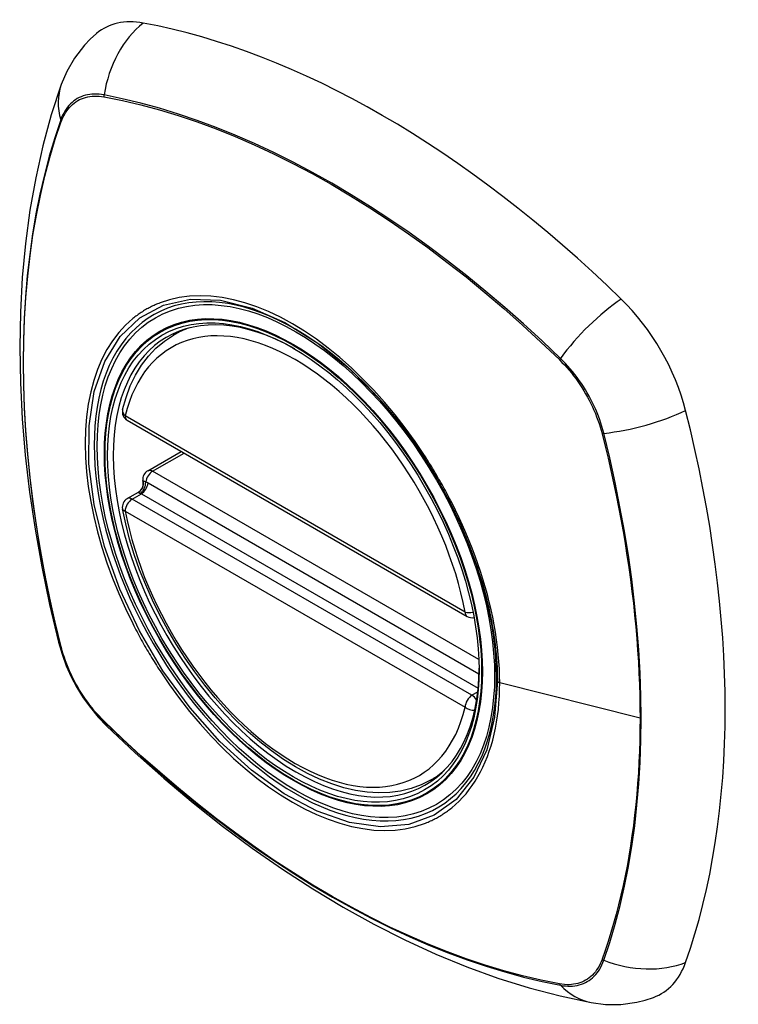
# Model space of a CAD drawing. Header units: inches. Extents: x 1.4 to 22.9, y 1.1 to 12.3.
# Tile 24 of 26: x 20.6 to 21.5, y 7.8 to 9. Entities that reach past the tile are written whole.
import ezdxf

# ---------------------------------------------------------------- set-up
doc = ezdxf.new("R2010")
doc.units = ezdxf.units.IN
doc.header["$MEASUREMENT"] = 0
doc.layers.add('Visible Edges(ANSI)', color=7, linetype='Continuous', lineweight=25)
doc.layers.add('Visible Tangent Edges(ANSI)', color=7, linetype='Continuous', lineweight=25)

msp = doc.modelspace()

# ---------------------------------------------------------------- linework, layer by layer
at = {"layer": 'Visible Edges(ANSI)'}
for p, q in [((20.8308, 8.628), (20.8413, 8.634)), ((20.7744, 8.5242), (21.1884, 8.2852)), ((20.7994, 8.4626), (20.8402, 8.4862)), ((20.7939, 8.4483), (20.7936, 8.4508)), ((20.7744, 8.4287), (20.7883, 8.4367)), ((21.1438, 8.0859), (21.1543, 8.0919))]:
    msp.add_line(p, q, dxfattribs=at)
at = {"layer": 'Visible Edges(ANSI)', "flags": 128}
for points in [[(20.7372, 8.9954), (20.7294, 8.9884), (20.7223, 8.981), (20.7102, 8.9653), (20.7008, 8.9491), (20.694, 8.933)], [(20.694, 8.933), (20.682, 8.8962), (20.6717, 8.8584), (20.663, 8.8196), (20.6559, 8.78), (20.6505, 8.7394), (20.6466, 8.6981), (20.6443, 8.656), (20.6435, 8.6133), (20.6443, 8.5699), (20.6466, 8.526), (20.6503, 8.4816), (20.6555, 8.4367), (20.6622, 8.3914), (20.6704, 8.3458), (20.6799, 8.2999), (20.6908, 8.2538)], [(20.7689, 8.5371), (20.773, 8.552), (20.7782, 8.566), (20.7845, 8.5791), (20.7918, 8.5912), (20.8002, 8.6022), (20.8095, 8.612), (20.8197, 8.6207), (20.8308, 8.628)], [(21.0834, 8.548), (21.1022, 8.5257), (21.12, 8.5022), (21.1367, 8.4776), (21.1522, 8.4522), (21.1665, 8.4259), (21.1794, 8.3992), (21.1909, 8.372), (21.2009, 8.3446)], [(20.7883, 8.4367), (20.7908, 8.4386), (20.793, 8.4418), (20.794, 8.4453), (20.7939, 8.4483)], [(21.1438, 8.0859), (21.1323, 8.0801), (21.1202, 8.0756), (21.1074, 8.0725), (21.0942, 8.0707), (21.0806, 8.0702), (21.0667, 8.071), (21.0525, 8.0731), (21.0381, 8.0765), (21.0235, 8.0811), (21.0088, 8.0869), (20.9941, 8.0939), (20.9794, 8.1019), (20.9648, 8.1111), (20.9503, 8.1213), (20.9359, 8.1325), (20.9218, 8.1446), (20.908, 8.1577), (20.8945, 8.1715), (20.8814, 8.1862), (20.8688, 8.2016), (20.8567, 8.2176), (20.8451, 8.2342), (20.8341, 8.2513), (20.8238, 8.2689), (20.8141, 8.2868), (20.8052, 8.305), (20.797, 8.3235), (20.7896, 8.342), (20.7831, 8.3607), (20.7774, 8.3793), (20.7726, 8.3979), (20.7687, 8.4163)], [(20.6908, 8.2538), (20.6951, 8.2392), (20.7003, 8.2252), (20.7064, 8.2117), (20.7133, 8.1987), (20.721, 8.1862), (20.7297, 8.1742), (20.7392, 8.1627), (20.7497, 8.1517)], [(20.7497, 8.1517), (20.7842, 8.1192), (20.8192, 8.088), (20.8546, 8.0582), (20.8905, 8.0297), (20.9267, 8.0028), (20.9634, 7.9773), (21.0003, 7.9534), (21.0374, 7.931), (21.0748, 7.9103), (21.1124, 7.8913), (21.1502, 7.874), (21.188, 7.8584), (21.2259, 7.8447), (21.2638, 7.8328), (21.3017, 7.8229), (21.3396, 7.8149)], [(21.3396, 7.8149), (21.3569, 7.8127), (21.3756, 7.8127), (21.3952, 7.8154), (21.4052, 7.8178), (21.4152, 7.8211)]]:
    msp.add_lwpolyline(points, dxfattribs=at)
at = {"layer": 'Visible Edges(ANSI)'}
for centre, start, end in [((20.7803, 8.5344), 166.5554, 240), ((20.8053, 8.4524), 120, 187.8283), ((20.7803, 8.4184), 120, 190.611), ((21.1943, 8.2954), 240, 282.6344)]:
    msp.add_arc(centre, 0.0118, start, end, dxfattribs=at)
for centre, major_axis, start_param, end_param in [((20.8341, 8.8478), (-0.0886, 0.1534), 5.825423, 6.381985), ((21.085, 7.8508), (-0.6398, 1.1081), 5.170151, 5.825423), ((20.9802, 8.3528), (0.1575, -0.2728), 2.363977, 7.060801), ((21.3358, 8.5581), (0.0886, -0.1534), 1.113034, 2.028558), ((20.5978, 8.6946), (-0.6398, 1.1081), 3.599355, 4.254627), ((21.3358, 7.9788), (0.0886, -0.1534), 6.184386, 6.740947)]:
    msp.add_ellipse(centre, major_axis=major_axis, ratio=0.57735, start_param=start_param, end_param=end_param, dxfattribs=at)
msp.add_ellipse((20.9767, 8.3508), major_axis=(-0.1599, 0.277), ratio=0.57735, dxfattribs=at)
at = {"layer": 'Visible Tangent Edges(ANSI)'}
for p, q in [((20.746, 8.9181), (20.7463, 8.918)), ((20.6942, 8.888), (20.6943, 8.8883)), ((21.3007, 8.598), (21.301, 8.5977)), ((21.1859, 8.2906), (20.772, 8.5296)), ((21.3527, 8.5082), (21.3528, 8.5077)), ((20.8053, 8.462), (20.8437, 8.4842)), ((21.2027, 8.2326), (20.8053, 8.462)), ((21.2028, 8.2149), (20.7999, 8.4475)), ((20.7803, 8.4281), (20.7917, 8.4346)), ((20.7917, 8.4346), (21.2017, 8.1979)), ((21.1943, 8.1891), (20.7803, 8.4281)), ((20.772, 8.4136), (21.1859, 8.1746)), ((20.6943, 8.2475), (20.6942, 8.2479)), ((21.3989, 8.1611), (21.2281, 8.2045)), ((21.2012, 8.1931), (21.1943, 8.1891)), ((20.7463, 8.1576), (20.746, 8.1579)), ((21.3528, 7.8677), (21.3527, 7.8674)), ((21.301, 7.8375), (21.3007, 7.8376))]:
    msp.add_line(p, q, dxfattribs=at)
at = {"layer": 'Visible Tangent Edges(ANSI)', "flags": 128}
for points in [[(20.7462, 8.9204), (20.7432, 8.921), (20.7402, 8.9213), (20.7373, 8.9215), (20.7344, 8.9215), (20.7315, 8.9214), (20.7288, 8.9211), (20.7261, 8.9206), (20.7235, 8.92), (20.7209, 8.9193), (20.7184, 8.9183), (20.716, 8.9172), (20.7137, 8.916), (20.7115, 8.9146), (20.7093, 8.9131), (20.7073, 8.9114), (20.7053, 8.9096), (20.7035, 8.9076), (20.7017, 8.9055), (20.7001, 8.9032), (20.6986, 8.9008), (20.6971, 8.8983), (20.6958, 8.8957), (20.6946, 8.8929), (20.6935, 8.89)], [(20.6943, 8.8883), (20.6954, 8.891), (20.6966, 8.8937), (20.6979, 8.8963), (20.6993, 8.8987), (20.7009, 8.901), (20.7025, 8.9032), (20.7042, 8.9053), (20.706, 8.9072), (20.7079, 8.909), (20.7099, 8.9106), (20.712, 8.9121), (20.7142, 8.9135), (20.7165, 8.9147), (20.7188, 8.9158), (20.7213, 8.9167), (20.7238, 8.9174), (20.7263, 8.9181), (20.729, 8.9185), (20.7317, 8.9188), (20.7344, 8.919), (20.7373, 8.919), (20.7401, 8.9188), (20.743, 8.9186), (20.746, 8.9181)], [(21.3021, 8.5995), (21.2797, 8.6208), (21.257, 8.6415), (21.2342, 8.6616), (21.2111, 8.6811), (21.1879, 8.7), (21.1646, 8.7182), (21.1412, 8.7358), (21.1177, 8.7527), (21.0941, 8.7688), (21.0706, 8.7843), (21.047, 8.7989), (21.0235, 8.8129), (20.9999, 8.8261), (20.9764, 8.8386), (20.9529, 8.8503), (20.9295, 8.8612), (20.9061, 8.8714), (20.8829, 8.8808), (20.8597, 8.8894), (20.8367, 8.8972), (20.8138, 8.9042), (20.7911, 8.9105), (20.7685, 8.9159), (20.7462, 8.9204)], [(20.7463, 8.918), (20.7686, 8.9136), (20.7911, 8.9083), (20.8138, 8.9022), (20.8366, 8.8953), (20.8596, 8.8876), (20.8827, 8.8791), (20.9059, 8.8698), (20.9292, 8.8597), (20.9526, 8.8488), (20.9761, 8.8371), (20.9995, 8.8247), (21.023, 8.8116), (21.0465, 8.7976), (21.07, 8.783), (21.0935, 8.7675), (21.117, 8.7514), (21.1404, 8.7345), (21.1638, 8.7169), (21.187, 8.6987), (21.2101, 8.6797), (21.233, 8.6602), (21.2558, 8.64), (21.2783, 8.6193), (21.3007, 8.598)], [(20.6935, 8.89), (20.6863, 8.8683), (20.6796, 8.846), (20.6736, 8.8231), (20.6681, 8.7996), (20.6633, 8.7756), (20.6592, 8.7511), (20.6557, 8.7261), (20.6528, 8.7006), (20.6505, 8.6747), (20.6489, 8.6484), (20.648, 8.6218), (20.6477, 8.5948), (20.648, 8.5674), (20.649, 8.5397), (20.6506, 8.5116), (20.6529, 8.4832), (20.6558, 8.4546), (20.6593, 8.4257), (20.6634, 8.3966), (20.6682, 8.3672), (20.6736, 8.3377), (20.6796, 8.308), (20.6863, 8.2781), (20.6935, 8.2481)], [(20.6942, 8.2479), (20.6869, 8.2778), (20.6803, 8.3076), (20.6742, 8.3373), (20.6688, 8.3668), (20.664, 8.3961), (20.6598, 8.4252), (20.6563, 8.454), (20.6534, 8.4826), (20.6511, 8.511), (20.6495, 8.539), (20.6485, 8.5667), (20.6482, 8.594), (20.6485, 8.6209), (20.6494, 8.6475), (20.651, 8.6737), (20.6533, 8.6995), (20.6562, 8.7249), (20.6597, 8.7498), (20.6639, 8.7742), (20.6687, 8.7981), (20.6742, 8.8214), (20.6803, 8.8442), (20.6869, 8.8664), (20.6942, 8.888)], [(21.2252, 8.2067), (21.2219, 8.1624), (21.2123, 8.1229), (21.1966, 8.0893), (21.175, 8.0624), (21.1484, 8.0431), (21.1175, 8.0319), (21.0828, 8.0289), (21.0452, 8.0343), (21.0059, 8.0478), (20.9657, 8.0693), (20.9259, 8.0978), (20.8874, 8.133), (20.8511, 8.1738), (20.818, 8.2191), (20.7893, 8.2677), (20.7654, 8.3184), (20.7469, 8.3702), (20.7343, 8.4216), (20.7279, 8.471), (20.728, 8.5173), (20.7344, 8.5593), (20.7471, 8.5959), (20.7658, 8.6261), (20.7898, 8.6491), (20.8187, 8.6644), (20.8516, 8.6715), (20.8879, 8.6703), (20.9266, 8.6609), (20.9665, 8.6434), (21.0067, 8.6182), (21.0459, 8.5863), (21.0833, 8.5481)], [(21.1364, 8.4814), (21.125, 8.4983), (21.1131, 8.5148), (21.1007, 8.5307), (21.0878, 8.5461), (21.0746, 8.5608), (21.0611, 8.5748), (21.0474, 8.5881), (21.0334, 8.6005), (21.0192, 8.6121), (21.0048, 8.6228), (20.9902, 8.6327), (20.9756, 8.6416), (20.9611, 8.6496), (20.9465, 8.6565), (20.9321, 8.6623), (20.9178, 8.6672), (20.9037, 8.6709), (20.8899, 8.6736), (20.8763, 8.6753), (20.8631, 8.6758), (20.8502, 8.6753), (20.8379, 8.6736), (20.8259, 8.6709), (20.8145, 8.6672)], [(20.8145, 8.6672), (20.813, 8.6666), (20.8115, 8.666), (20.81, 8.6654), (20.8086, 8.6647), (20.8071, 8.6641), (20.8056, 8.6634), (20.8042, 8.6627), (20.8027, 8.662), (20.8013, 8.6612), (20.7999, 8.6605), (20.7985, 8.6597), (20.7971, 8.6589), (20.7957, 8.6581), (20.7944, 8.6573), (20.793, 8.6564), (20.7916, 8.6556), (20.7903, 8.6547), (20.789, 8.6538), (20.7877, 8.6528), (20.7864, 8.6519), (20.7851, 8.651), (20.7838, 8.65), (20.7825, 8.649), (20.7813, 8.648)], [(20.7813, 8.648), (20.7724, 8.64), (20.7641, 8.631), (20.7565, 8.6211), (20.7497, 8.6102), (20.7436, 8.5985), (20.7382, 8.586), (20.7337, 8.5726), (20.73, 8.5586), (20.7271, 8.5438), (20.725, 8.5284), (20.7238, 8.5124), (20.7233, 8.4958), (20.7238, 8.4787), (20.725, 8.4613), (20.7271, 8.4435), (20.73, 8.4253), (20.7338, 8.4069), (20.7383, 8.3882), (20.7437, 8.3694), (20.7498, 8.3506), (20.7566, 8.3319), (20.7641, 8.3132), (20.7724, 8.2947), (20.7813, 8.2764)], [(21.301, 8.5977), (21.3039, 8.5947), (21.3068, 8.5917), (21.3097, 8.5885), (21.3125, 8.5852), (21.3153, 8.5819), (21.318, 8.5784), (21.3206, 8.5749), (21.3232, 8.5713), (21.3257, 8.5677), (21.3281, 8.564), (21.3305, 8.5602), (21.3327, 8.5564), (21.3349, 8.5525), (21.337, 8.5486), (21.339, 8.5446), (21.341, 8.5406), (21.3428, 8.5366), (21.3445, 8.5325), (21.3461, 8.5285), (21.3476, 8.5244), (21.3491, 8.5203), (21.3504, 8.5163), (21.3516, 8.5122), (21.3527, 8.5082)], [(21.3548, 8.5083), (21.3537, 8.5124), (21.3525, 8.5165), (21.3512, 8.5207), (21.3498, 8.5248), (21.3483, 8.529), (21.3466, 8.5331), (21.3449, 8.5373), (21.343, 8.5414), (21.3411, 8.5455), (21.3391, 8.5495), (21.3369, 8.5535), (21.3347, 8.5575), (21.3324, 8.5614), (21.33, 8.5653), (21.3275, 8.569), (21.3249, 8.5728), (21.3223, 8.5764), (21.3196, 8.58), (21.3168, 8.5835), (21.314, 8.5869), (21.3111, 8.5902), (21.3081, 8.5934), (21.3051, 8.5965), (21.3021, 8.5995)], [(21.3528, 8.5077), (21.3565, 8.4927), (21.36, 8.4778), (21.3635, 8.4629), (21.3667, 8.4479), (21.3698, 8.4331), (21.3728, 8.4183), (21.3756, 8.4035), (21.3782, 8.3887), (21.3807, 8.374), (21.383, 8.3594), (21.3852, 8.3448), (21.3872, 8.3302), (21.3891, 8.3157), (21.3908, 8.3013), (21.3923, 8.2869), (21.3937, 8.2726), (21.3949, 8.2584), (21.396, 8.2442), (21.3969, 8.2301), (21.3976, 8.2161), (21.3982, 8.2022), (21.3986, 8.1884), (21.3988, 8.1747), (21.3989, 8.1611)], [(21.3548, 7.8663), (21.362, 7.888), (21.3686, 7.9103), (21.3746, 7.9331), (21.38, 7.9566), (21.3847, 7.9805), (21.3889, 8.005), (21.3924, 8.03), (21.3952, 8.0555), (21.3974, 8.0813), (21.399, 8.1076), (21.4, 8.1343), (21.4003, 8.1612), (21.3999, 8.1886), (21.399, 8.2163), (21.3974, 8.2444), (21.3951, 8.2728), (21.3923, 8.3015), (21.3888, 8.3305), (21.3847, 8.3597), (21.3799, 8.3891), (21.3745, 8.4186), (21.3686, 8.4484), (21.362, 8.4783), (21.3548, 8.5083)], [(21.1696, 8.4238), (21.1684, 8.4262), (21.1671, 8.4287), (21.1658, 8.4311), (21.1645, 8.4336), (21.1632, 8.436), (21.1619, 8.4385), (21.1605, 8.4409), (21.1592, 8.4434), (21.1578, 8.4458), (21.1565, 8.4482), (21.1551, 8.4506), (21.1537, 8.453), (21.1523, 8.4554), (21.1509, 8.4578), (21.1495, 8.4602), (21.1481, 8.4626), (21.1467, 8.465), (21.1452, 8.4673), (21.1438, 8.4697), (21.1423, 8.472), (21.1408, 8.4744), (21.1393, 8.4767), (21.1379, 8.4791), (21.1364, 8.4814)], [(20.794, 8.4497), (20.794, 8.4496), (20.7939, 8.4496), (20.7939, 8.4495), (20.7939, 8.4495), (20.7939, 8.4494), (20.7939, 8.4494), (20.7939, 8.4493), (20.7939, 8.4493), (20.7939, 8.4492), (20.7939, 8.4492), (20.7939, 8.4491), (20.7939, 8.449), (20.7939, 8.449), (20.7939, 8.4489), (20.7939, 8.4489), (20.7939, 8.4488), (20.7939, 8.4487), (20.7939, 8.4487), (20.7939, 8.4486), (20.7939, 8.4485), (20.7939, 8.4485), (20.7939, 8.4484), (20.7939, 8.4483), (20.7939, 8.4483)], [(20.797, 8.449), (20.7968, 8.4491), (20.7966, 8.4491), (20.7964, 8.4492), (20.7963, 8.4493), (20.7961, 8.4493), (20.7959, 8.4494), (20.7958, 8.4494), (20.7956, 8.4494), (20.7955, 8.4495), (20.7953, 8.4495), (20.7952, 8.4496), (20.795, 8.4496), (20.7949, 8.4496), (20.7948, 8.4496), (20.7947, 8.4496), (20.7946, 8.4497), (20.7945, 8.4497), (20.7944, 8.4497), (20.7943, 8.4497), (20.7942, 8.4497), (20.7941, 8.4497), (20.7941, 8.4497), (20.794, 8.4497), (20.794, 8.4497)], [(20.7999, 8.4475), (20.7998, 8.4476), (20.7997, 8.4476), (20.7996, 8.4477), (20.7994, 8.4478), (20.7993, 8.4478), (20.7992, 8.4479), (20.7991, 8.448), (20.799, 8.448), (20.7988, 8.4481), (20.7987, 8.4482), (20.7986, 8.4482), (20.7985, 8.4483), (20.7983, 8.4484), (20.7982, 8.4484), (20.7981, 8.4485), (20.798, 8.4485), (20.7979, 8.4486), (20.7977, 8.4487), (20.7976, 8.4487), (20.7975, 8.4488), (20.7974, 8.4488), (20.7973, 8.4489), (20.7971, 8.449), (20.797, 8.449)], [(20.7883, 8.4367), (20.7883, 8.4367), (20.7883, 8.4367), (20.7883, 8.4367), (20.7883, 8.4367), (20.7883, 8.4367), (20.7882, 8.4366), (20.7882, 8.4366), (20.7882, 8.4366), (20.7882, 8.4366), (20.7882, 8.4366), (20.7882, 8.4366), (20.7882, 8.4366), (20.7882, 8.4366), (20.7882, 8.4366), (20.7882, 8.4366), (20.7882, 8.4366), (20.7882, 8.4366), (20.7882, 8.4366), (20.7882, 8.4366), (20.7882, 8.4366), (20.7881, 8.4366), (20.7881, 8.4366), (20.7881, 8.4366), (20.7881, 8.4365)], [(20.7881, 8.4365), (20.7881, 8.4365), (20.7881, 8.4365), (20.7881, 8.4364), (20.7881, 8.4364), (20.7881, 8.4363), (20.7881, 8.4363), (20.7881, 8.4362), (20.7882, 8.4362), (20.7882, 8.4362), (20.7883, 8.4361), (20.7884, 8.4361), (20.7884, 8.436), (20.7885, 8.436), (20.7886, 8.4359), (20.7888, 8.4359), (20.7889, 8.4358), (20.789, 8.4357), (20.7892, 8.4357), (20.7893, 8.4356), (20.7895, 8.4356), (20.7896, 8.4355), (20.7898, 8.4354), (20.79, 8.4354), (20.7902, 8.4353)], [(20.7902, 8.4353), (20.7903, 8.4353), (20.7903, 8.4353), (20.7904, 8.4352), (20.7905, 8.4352), (20.7905, 8.4352), (20.7906, 8.4352), (20.7906, 8.4352), (20.7907, 8.4351), (20.7908, 8.4351), (20.7908, 8.4351), (20.7909, 8.435), (20.791, 8.435), (20.791, 8.435), (20.7911, 8.435), (20.7911, 8.4349), (20.7912, 8.4349), (20.7913, 8.4349), (20.7913, 8.4348), (20.7914, 8.4348), (20.7914, 8.4348), (20.7915, 8.4347), (20.7916, 8.4347), (20.7916, 8.4347), (20.7917, 8.4346)], [(21.2281, 8.2045), (21.2279, 8.213), (21.2276, 8.2215), (21.2271, 8.2302), (21.2263, 8.239), (21.2254, 8.2479), (21.2242, 8.2569), (21.2228, 8.2659), (21.2213, 8.2751), (21.2195, 8.2842), (21.2175, 8.2934), (21.2153, 8.3027), (21.213, 8.312), (21.2104, 8.3213), (21.2076, 8.3306), (21.2046, 8.34), (21.2014, 8.3494), (21.1981, 8.3588), (21.1945, 8.3682), (21.1908, 8.3775), (21.1869, 8.3869), (21.1828, 8.3962), (21.1786, 8.4054), (21.1742, 8.4146), (21.1696, 8.4238)], [(21.2009, 8.3446), (21.2028, 8.3387), (21.2047, 8.3327), (21.2065, 8.3267), (21.2082, 8.3208), (21.2098, 8.3149), (21.2114, 8.309), (21.2129, 8.3031), (21.2142, 8.2972), (21.2156, 8.2913), (21.2168, 8.2855), (21.2179, 8.2797), (21.219, 8.2739), (21.22, 8.2681), (21.2209, 8.2623), (21.2217, 8.2566), (21.2224, 8.2509), (21.223, 8.2452), (21.2236, 8.2396), (21.2241, 8.234), (21.2245, 8.2284), (21.2248, 8.2229), (21.225, 8.2175), (21.2251, 8.2121), (21.2252, 8.2067)], [(20.7813, 8.2764), (20.7825, 8.2739), (20.7838, 8.2714), (20.7851, 8.269), (20.7864, 8.2665), (20.7877, 8.2641), (20.789, 8.2617), (20.7903, 8.2592), (20.7916, 8.2568), (20.793, 8.2544), (20.7943, 8.2519), (20.7957, 8.2495), (20.7971, 8.2471), (20.7985, 8.2447), (20.7999, 8.2423), (20.8013, 8.2399), (20.8027, 8.2376), (20.8042, 8.2352), (20.8056, 8.2328), (20.8071, 8.2305), (20.8085, 8.2281), (20.81, 8.2258), (20.8115, 8.2234), (20.813, 8.2211), (20.8145, 8.2188)], [(20.6935, 8.2481), (20.6946, 8.244), (20.6958, 8.2399), (20.6971, 8.2357), (20.6986, 8.2316), (20.7001, 8.2274), (20.7017, 8.2233), (20.7035, 8.2192), (20.7053, 8.2151), (20.7073, 8.211), (20.7093, 8.2069), (20.7115, 8.2029), (20.7137, 8.199), (20.716, 8.195), (20.7184, 8.1912), (20.7209, 8.1874), (20.7235, 8.1837), (20.7261, 8.18), (20.7288, 8.1764), (20.7316, 8.1729), (20.7344, 8.1695), (20.7373, 8.1662), (20.7402, 8.163), (20.7432, 8.1599), (20.7462, 8.1569)], [(20.746, 8.1579), (20.743, 8.1609), (20.7401, 8.164), (20.7373, 8.1671), (20.7344, 8.1704), (20.7317, 8.1737), (20.729, 8.1772), (20.7263, 8.1807), (20.7238, 8.1843), (20.7213, 8.1879), (20.7188, 8.1916), (20.7165, 8.1954), (20.7142, 8.1993), (20.712, 8.2031), (20.7099, 8.2071), (20.7079, 8.211), (20.706, 8.215), (20.7042, 8.219), (20.7025, 8.2231), (20.7009, 8.2271), (20.6993, 8.2312), (20.6979, 8.2353), (20.6966, 8.2393), (20.6954, 8.2434), (20.6943, 8.2475)], [(20.8145, 8.2188), (20.826, 8.2019), (20.838, 8.1854), (20.8504, 8.1695), (20.8633, 8.1542), (20.8765, 8.1395), (20.8901, 8.1255), (20.9039, 8.1123), (20.918, 8.0999), (20.9322, 8.0883), (20.9465, 8.0776), (20.9611, 8.0678), (20.9757, 8.0589), (20.9903, 8.0509), (21.0048, 8.044), (21.0192, 8.0381), (21.0334, 8.0332), (21.0475, 8.0294), (21.0613, 8.0267), (21.0748, 8.025), (21.088, 8.0245), (21.1008, 8.025), (21.1131, 8.0266), (21.125, 8.0292), (21.1364, 8.0329)], [(21.1696, 8.0522), (21.1742, 8.0561), (21.1786, 8.0602), (21.1829, 8.0646), (21.187, 8.0693), (21.1909, 8.0742), (21.1946, 8.0793), (21.1981, 8.0846), (21.2015, 8.0901), (21.2046, 8.0959), (21.2076, 8.1018), (21.2104, 8.108), (21.213, 8.1144), (21.2153, 8.1209), (21.2175, 8.1277), (21.2195, 8.1346), (21.2213, 8.1418), (21.2229, 8.1491), (21.2242, 8.1566), (21.2254, 8.1642), (21.2264, 8.172), (21.2271, 8.18), (21.2276, 8.188), (21.2279, 8.1962), (21.2281, 8.2045)], [(20.7462, 8.1569), (20.7686, 8.1356), (20.7912, 8.1149), (20.814, 8.0947), (20.837, 8.0752), (20.8602, 8.0563), (20.8834, 8.038), (20.9068, 8.0204), (20.9303, 8.0035), (20.9538, 7.9874), (20.9774, 7.9719), (21.001, 7.9572), (21.0245, 7.9433), (21.048, 7.9301), (21.0716, 7.9176), (21.0951, 7.9059), (21.1185, 7.895), (21.1419, 7.8848), (21.1652, 7.8754), (21.1884, 7.8669), (21.2114, 7.8591), (21.2343, 7.8521), (21.2571, 7.8459), (21.2797, 7.8405), (21.3021, 7.8359)], [(21.3007, 7.8376), (21.2784, 7.8421), (21.2559, 7.8473), (21.2332, 7.8534), (21.2104, 7.8604), (21.1874, 7.8681), (21.1643, 7.8766), (21.1411, 7.8859), (21.1178, 7.896), (21.0944, 7.9069), (21.071, 7.9185), (21.0475, 7.931), (21.024, 7.9441), (21.0006, 7.958), (20.977, 7.9727), (20.9535, 7.9881), (20.9301, 8.0043), (20.9066, 8.0212), (20.8833, 8.0387), (20.86, 8.057), (20.8369, 8.0759), (20.814, 8.0954), (20.7912, 8.1156), (20.7686, 8.1363), (20.7463, 8.1576)], [(21.3989, 8.1611), (21.3988, 8.1476), (21.3986, 8.1342), (21.3982, 8.1209), (21.3976, 8.1077), (21.3969, 8.0946), (21.396, 8.0815), (21.3949, 8.0686), (21.3937, 8.0558), (21.3923, 8.043), (21.3908, 8.0304), (21.3891, 8.0179), (21.3872, 8.0056), (21.3852, 7.9933), (21.3831, 7.9812), (21.3807, 7.9692), (21.3782, 7.9574), (21.3756, 7.9456), (21.3728, 7.9341), (21.3698, 7.9226), (21.3667, 7.9113), (21.3634, 7.9002), (21.36, 7.8892), (21.3565, 7.8784), (21.3528, 7.8677)], [(21.1364, 8.0329), (21.1378, 8.0335), (21.1393, 8.0341), (21.1408, 8.0348), (21.1423, 8.0354), (21.1438, 8.0361), (21.1452, 8.0367), (21.1466, 8.0374), (21.1481, 8.0381), (21.1495, 8.0389), (21.1509, 8.0396), (21.1523, 8.0404), (21.1537, 8.0412), (21.1551, 8.042), (21.1565, 8.0428), (21.1578, 8.0437), (21.1592, 8.0446), (21.1605, 8.0454), (21.1618, 8.0463), (21.1632, 8.0473), (21.1645, 8.0482), (21.1658, 8.0492), (21.1671, 8.0501), (21.1684, 8.0511), (21.1696, 8.0522)], [(21.3527, 7.8674), (21.3516, 7.8646), (21.3504, 7.8619), (21.349, 7.8593), (21.3476, 7.8569), (21.3461, 7.8546), (21.3445, 7.8524), (21.3428, 7.8504), (21.341, 7.8484), (21.339, 7.8467), (21.337, 7.845), (21.3349, 7.8435), (21.3327, 7.8421), (21.3305, 7.8409), (21.3281, 7.8399), (21.3257, 7.839), (21.3232, 7.8382), (21.3206, 7.8376), (21.318, 7.8371), (21.3153, 7.8368), (21.3125, 7.8366), (21.3097, 7.8366), (21.3068, 7.8368), (21.3039, 7.8371), (21.301, 7.8375)], [(21.3021, 7.8359), (21.3051, 7.8354), (21.3081, 7.8351), (21.3111, 7.8349), (21.314, 7.8349), (21.3168, 7.835), (21.3196, 7.8353), (21.3223, 7.8358), (21.3249, 7.8364), (21.3275, 7.8372), (21.33, 7.8381), (21.3324, 7.8392), (21.3347, 7.8404), (21.3369, 7.8418), (21.3391, 7.8434), (21.3411, 7.845), (21.343, 7.8469), (21.3449, 7.8489), (21.3466, 7.851), (21.3483, 7.8532), (21.3498, 7.8556), (21.3512, 7.8581), (21.3525, 7.8607), (21.3537, 7.8635), (21.3548, 7.8663)]]:
    msp.add_lwpolyline(points, dxfattribs=at)
at = {"layer": 'Visible Tangent Edges(ANSI)'}
for centre, major_axis, ratio, start_param, end_param in [((20.832, 8.9089), (-0.0215, -0.1161), 0.732433, 3.838794, 4.748151), ((20.8054, 8.8935), (-0.1113, 0.0395), 0.732433, 0, 0.489359), ((20.7533, 8.9195), (0.00187, 0.00966), 0.73228, 1.612785, 1.853431), ((20.7028, 8.8903), (0.00929, -0.00325), 0.728939, 3.628045, 3.868691), ((20.9792, 8.3523), (-0.1732, 0.3), 0.57735, 5.055237, 10.652726), ((21.361, 8.6034), (-0.0822, -0.0848), 0.360844, 4.183447, 5.092804), ((20.979, 8.3521), (-0.1506, 0.2608), 0.57735, 4.164956, 6.830618), ((20.9873, 8.3569), (-0.1565, 0.2711), 0.57735, 6.166197, 6.283185), ((21.307, 8.5998), (-0.00681, -0.0071), 0.362844, 5.090715, 5.331361), ((20.7803, 8.5344), (-0.0115, 0.0027), 0.697177, 0, 0.936254), ((20.7803, 8.5344), (-0.0059, -0.0102), 0.57735, 5.497787, 6.283185), ((21.3876, 8.5573), (-0.1145, -0.0288), 0.360844, 1.190381, 2.099738), ((21.3575, 8.5124), (-0.00956, -0.00235), 0.362844, 0.951824, 1.19247), ((20.8053, 8.4524), (-0.0059, -0.0102), 0.57735, 3.926991, 5.351326), ((20.8053, 8.4524), (-0.0059, 0.0102), 0.57735, 5.497787, 6.283185), ((20.7827, 8.447), (0.0018, -0.0117), 0.983841, 0.332621, 1.648576), ((20.7887, 8.4456), (0.0039, 0.0112), 0.653911, 3.808835, 5.235416), ((20.7917, 8.4443), (0.0059, 0.0102), 0.57735, 3.926991, 5.335914), ((20.8053, 8.4524), (-0.0117, -0.0016), 0.470841, 0, 0.203742), ((20.7803, 8.4184), (-0.0059, -0.0102), 0.57735, 3.926991, 5.497787), ((20.7803, 8.4184), (-0.0059, 0.0102), 0.57735, 5.497787, 6.283185), ((20.7803, 8.4184), (-0.0116, -0.0022), 0.424984, 0, 0.691657), ((20.979, 8.3521), (0.1506, -0.2608), 0.57735, 4.164956, 6.830618), ((21.1943, 8.2954), (-0.0059, -0.0102), 0.57735, 5.497787, 6.283185), ((21.1943, 8.2954), (-0.0116, -0.0022), 0.424984, 0.691657, 1.603666), ((20.8054, 8.2826), (-0.1145, -0.0288), 0.360844, 0, 0.144706), ((20.7028, 8.251), (-0.00955, -0.00239), 0.366185, 0.145032, 0.385678), ((21.23, 8.2071), (-0.00492, 0), 0.57735, 0.141897, 1.156289), ((21.1943, 8.1795), (0.0059, 0.0102), 0.57735, 0.785398, 2.356194), ((21.1943, 8.1795), (0.0059, -0.0102), 0.57735, 1.624298, 2.356194), ((21.1943, 8.1795), (0.0115, -0.0027), 0.697177, 4.077847, 5.160757), ((20.7533, 8.1635), (-0.00685, -0.00707), 0.366185, 5.897507, 6.138153), ((20.832, 8.2365), (-0.0822, -0.0848), 0.360844, 6.13848, 6.283185), ((20.9873, 8.3569), (0.1565, -0.2711), 0.57735, 0, 0.116988), ((21.3575, 7.873), (-0.0093, 0.00321), 0.73228, 1.288161, 1.528808), ((21.3876, 7.9464), (-0.1113, 0.0395), 0.732433, 1.535035, 2.444392), ((21.307, 7.8439), (0.00183, 0.00967), 0.728939, 2.414494, 2.65514), ((21.361, 7.9311), (-0.0215, -0.1161), 0.732433, 5.793826, 6.283185)]:
    msp.add_ellipse(centre, major_axis=major_axis, ratio=ratio, start_param=start_param, end_param=end_param, dxfattribs=at)
for centre, major_axis in [((20.9798, 8.3526), (0.1711, -0.2964)), ((20.9768, 8.3509), (-0.1627, 0.2818)), ((20.9767, 8.3508), (0.1621, -0.2808))]:
    msp.add_ellipse(centre, major_axis=major_axis, ratio=0.57735, dxfattribs=at)

doc.saveas('drawing.dxf')
